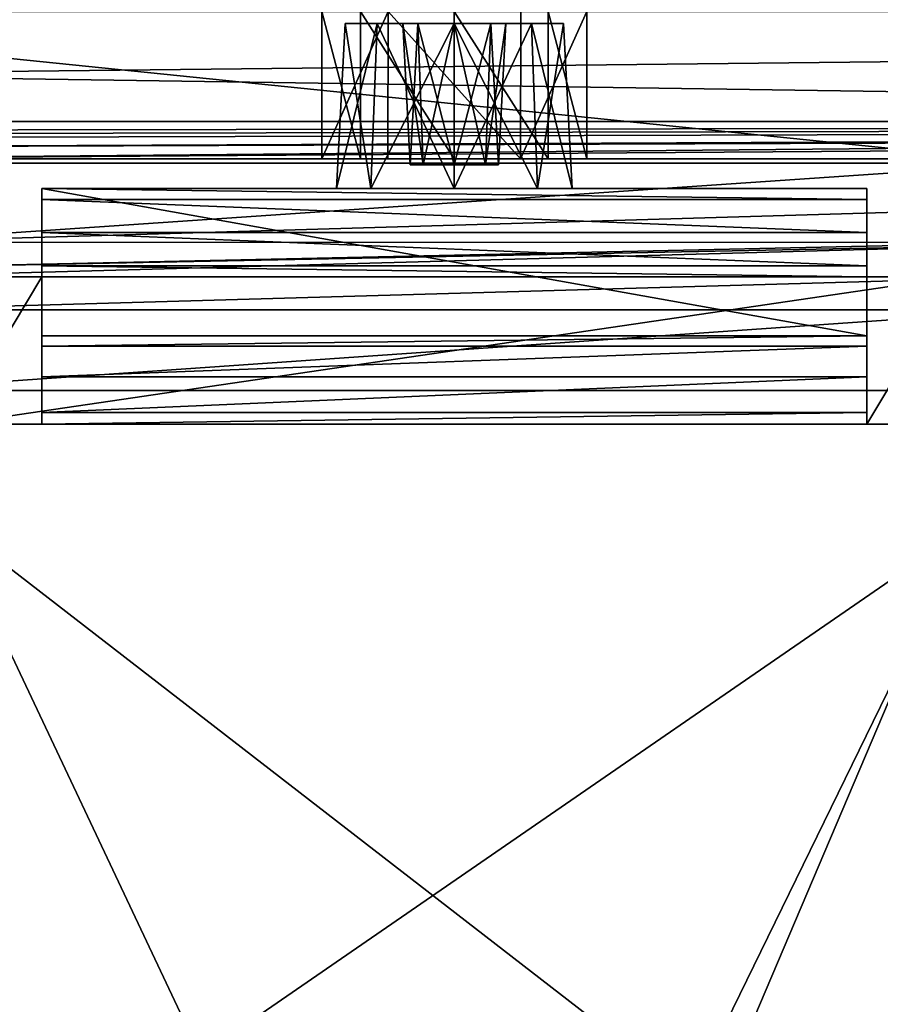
# Model space of a CAD drawing. Header units: millimetres. Extents: x -294 to 294, y -16 to 464.
# Tile 69 of 140: x 70 to 84, y 38 to 55. Entities that reach past the tile are written whole.
import ezdxf

# ---------------------------------------------------------------- set-up
doc = ezdxf.new("R2010")
doc.units = ezdxf.units.MM
doc.header["$LTSCALE"] = 65.185185
for name, color, linetype in [('401', 7, 'CONTINUOUS'), ('402', 7, 'CONTINUOUS'), ('403', 7, 'CONTINUOUS'), ('404', 7, 'CONTINUOUS'), ('410', 7, 'CONTINUOUS'), ('440', 7, 'CONTINUOUS'), ('447', 7, 'CONTINUOUS'), ('450', 7, 'CONTINUOUS'), ('5', 7, 'CONTINUOUS'), ('500', 7, 'CONTINUOUS'), ('510', 7, 'CONTINUOUS'), ('511', 7, 'CONTINUOUS'), ('547', 7, 'CONTINUOUS'), ('549', 7, 'CONTINUOUS'), ('550', 7, 'CONTINUOUS'), ('551', 7, 'CONTINUOUS'), ('552', 7, 'CONTINUOUS'), ('553', 7, 'CONTINUOUS'), ('554', 7, 'CONTINUOUS'), ('555', 7, 'CONTINUOUS'), ('556', 7, 'CONTINUOUS'), ('557', 7, 'CONTINUOUS'), ('558', 7, 'CONTINUOUS'), ('559', 7, 'CONTINUOUS'), ('573', 7, 'CONTINUOUS'), ('581', 7, 'CONTINUOUS'), ('588', 7, 'CONTINUOUS'), ('592', 7, 'CONTINUOUS'), ('594', 7, 'CONTINUOUS'), ('596', 7, 'CONTINUOUS'), ('597', 7, 'CONTINUOUS'), ('598', 7, 'CONTINUOUS'), ('599', 7, 'CONTINUOUS'), ('600', 7, 'CONTINUOUS'), ('601', 7, 'CONTINUOUS'), ('602', 7, 'CONTINUOUS'), ('603', 7, 'CONTINUOUS'), ('604', 7, 'CONTINUOUS'), ('605', 7, 'CONTINUOUS'), ('606', 7, 'CONTINUOUS'), ('607', 7, 'CONTINUOUS'), ('608', 7, 'CONTINUOUS'), ('609', 7, 'CONTINUOUS'), ('7', 7, 'CONTINUOUS')]:
    doc.layers.add(name, color=color, linetype=linetype)

msp = doc.modelspace()

# ---------------------------------------------------------------- linework, layer by layer
at = {"layer": '401', "linetype": 'Continuous'}
for points in [[(60.47, 52.5, -24), (63.899, 52.5, -30.444), (93.53, 52.5, -24), (60.47, 52.5, -24)], [(63.899, 52.5, -30.444), (65.085, 52.5, -37.651), (90.101, 52.5, -30.444), (63.899, 52.5, -30.444)], [(93.53, 52.5, -24), (63.899, 52.5, -30.444), (90.101, 52.5, -30.444), (93.53, 52.5, -24)], [(88.945, 52.5, -310.5), (88.923, 52.5, -309.924), (65.055, 52.5, -310.5), (88.945, 52.5, -310.5)], [(65.055, 52.5, -310.5), (88.923, 52.5, -309.924), (65.077, 52.5, -309.924), (65.055, 52.5, -310.5)], [(88.915, 52.5, -309.349), (65.085, 52.5, -309.349), (65.077, 52.5, -309.924), (88.915, 52.5, -309.349)], [(88.923, 52.5, -309.924), (88.915, 52.5, -309.349), (65.077, 52.5, -309.924), (88.923, 52.5, -309.924)], [(65.085, 52.5, -37.651), (88.915, 52.5, -37.651), (90.101, 52.5, -30.444), (65.085, 52.5, -37.651)], [(88.915, 52.5, -37.651), (65.085, 52.5, -37.651), (67, 52.5, -172), (88.915, 52.5, -37.651)], [(65.085, 52.5, -309.349), (88.915, 52.5, -309.349), (87, 52.5, -308), (65.085, 52.5, -309.349)], [(77, 52.5, -308.5), (65.085, 52.5, -309.349), (87, 52.5, -308), (77, 52.5, -308.5)], [(65.085, 52.5, -309.349), (77, 52.5, -308.5), (68.5, 52.5, -308), (65.085, 52.5, -309.349)], [(75.873, 52.5, -168.802), (88.915, 52.5, -37.651), (67, 52.5, -172), (75.873, 52.5, -168.802)], [(74.75, 52.5, -170.75), (75.873, 52.5, -168.802), (67, 52.5, -172), (74.75, 52.5, -170.75)], [(74.75, 52.5, -170.75), (67, 52.5, -172), (68.5, 52.5, -172), (74.75, 52.5, -170.75)], [(74.75, 52.5, -170.75), (68.5, 52.5, -187), (67, 52.5, -293), (74.75, 52.5, -170.75)], [(74.75, 52.5, -170.75), (67, 52.5, -293), (68.5, 52.5, -293), (74.75, 52.5, -170.75)], [(75.409, 52.5, -307.841), (74.75, 52.5, -306.25), (68.5, 52.5, -308), (75.409, 52.5, -307.841)], [(74.75, 52.5, -306.25), (74.75, 52.5, -170.75), (68.5, 52.5, -293), (74.75, 52.5, -306.25)], [(68.5, 52.5, -308), (74.75, 52.5, -306.25), (68.5, 52.5, -293), (68.5, 52.5, -308)], [(77, 52.5, -308.5), (75.409, 52.5, -307.841), (68.5, 52.5, -308), (77, 52.5, -308.5)], [(68.5, 52.5, -187), (74.75, 52.5, -170.75), (68.5, 52.5, -172), (68.5, 52.5, -187)], [(78.121, 52.5, -168.799), (88.915, 52.5, -37.651), (75.873, 52.5, -168.802), (78.121, 52.5, -168.799)], [(78.591, 52.5, -307.841), (77, 52.5, -308.5), (85.5, 52.5, -308), (78.591, 52.5, -307.841)], [(85.5, 52.5, -308), (77, 52.5, -308.5), (87, 52.5, -308), (85.5, 52.5, -308)], [(79.25, 52.5, -170.75), (88.915, 52.5, -37.651), (78.121, 52.5, -168.799), (79.25, 52.5, -170.75)], [(79.25, 52.5, -306.25), (78.591, 52.5, -307.841), (85.5, 52.5, -293), (79.25, 52.5, -306.25)], [(85.5, 52.5, -293), (78.591, 52.5, -307.841), (85.5, 52.5, -308), (85.5, 52.5, -293)], [(88.915, 52.5, -37.651), (79.25, 52.5, -170.75), (85.5, 52.5, -172), (88.915, 52.5, -37.651)], [(79.25, 52.5, -170.75), (79.25, 52.5, -306.25), (85.5, 52.5, -172), (79.25, 52.5, -170.75)], [(85.5, 52.5, -172), (79.25, 52.5, -306.25), (85.5, 52.5, -187), (85.5, 52.5, -172)], [(85.5, 52.5, -187), (79.25, 52.5, -306.25), (87, 52.5, -187), (85.5, 52.5, -187)], [(87, 52.5, -187), (79.25, 52.5, -306.25), (85.5, 52.5, -293), (87, 52.5, -187)]]:
    msp.add_3dface(points, dxfattribs=at)
at = {"layer": '402', "linetype": 'Continuous'}
for points in [[(-8.182, 52.5), (51.684, 52.5, -17.081), (94.783, 52.5, -22.5), (-8.182, 52.5)], [(162.182, 52.5), (-8.182, 52.5), (162.182, 52.5, -15.165), (162.182, 52.5)], [(162.182, 52.5, -15.165), (-8.182, 52.5), (111.401, 52.5, -15.165), (162.182, 52.5, -15.165)], [(111.401, 52.5, -15.165), (-8.182, 52.5), (102.316, 52.5, -17.081), (111.401, 52.5, -15.165)], [(102.316, 52.5, -17.081), (-8.182, 52.5), (94.783, 52.5, -22.5), (102.316, 52.5, -17.081)], [(51.684, 52.5, -17.081), (59.217, 52.5, -22.5), (94.783, 52.5, -22.5), (51.684, 52.5, -17.081)]]:
    msp.add_3dface(points, dxfattribs=at)
at = {"layer": '403', "linetype": 'Continuous'}
for points in [[(74.75, 52.5, -306.25), (75.409, 52.5, -307.841), (74.75, 55, -306.25), (74.75, 52.5, -306.25)], [(74.75, 55, -306.25), (75.409, 52.5, -307.841), (75.409, 55, -307.841), (74.75, 55, -306.25)], [(75.409, 52.5, -307.841), (77, 52.5, -308.5), (75.409, 55, -307.841), (75.409, 52.5, -307.841)], [(75.409, 55, -307.841), (77, 52.5, -308.5), (77, 55, -308.5), (75.409, 55, -307.841)], [(77, 52.5, -308.5), (78.591, 52.5, -307.841), (77, 55, -308.5), (77, 52.5, -308.5)], [(77, 55, -308.5), (78.591, 52.5, -307.841), (78.591, 55, -307.841), (77, 55, -308.5)], [(78.591, 52.5, -307.841), (79.25, 52.5, -306.25), (78.591, 55, -307.841), (78.591, 52.5, -307.841)], [(79.25, 52.5, -306.25), (79.25, 55, -306.25), (78.591, 55, -307.841), (79.25, 52.5, -306.25)]]:
    msp.add_3dface(points, dxfattribs=at)
at = {"layer": '404', "linetype": 'Continuous'}
for points in [[(79.25, 52.5, -306.25), (79.25, 52.5, -170.75), (79.25, 55, -306.25), (79.25, 52.5, -306.25)], [(79.25, 55, -306.25), (79.25, 52.5, -170.75), (79.25, 55, -170.75), (79.25, 55, -306.25)]]:
    msp.add_3dface(points, dxfattribs=at)
at = {"layer": '410', "linetype": 'Continuous'}
for points in [[(-8.182, 55, -347), (162.182, 55, -347), (-8.182, 53.137, -347), (-8.182, 55, -347)], [(-8.182, 53.137, -347), (162.182, 55, -347), (162.182, 53.137, -347), (-8.182, 53.137, -347)]]:
    msp.add_3dface(points, dxfattribs=at)
at = {"layer": '440', "linetype": 'Continuous'}
for points in [[(-8.182, 52.5), (162.182, 52.5), (-8.182, 55), (-8.182, 52.5)], [(162.182, 52.5), (162.182, 55), (-8.182, 55), (162.182, 52.5)]]:
    msp.add_3dface(points, dxfattribs=at)
at = {"layer": '447', "linetype": 'Continuous'}
for points in [[(60.47, 52.5, -24), (96.142, 24.916, -23.037), (57.854, 24.889, -23.036), (60.47, 52.5, -24)], [(60.47, 52.5, -24), (93.53, 52.5, -24), (96.142, 24.916, -23.037), (60.47, 52.5, -24)]]:
    msp.add_3dface(points, dxfattribs=at)
at = {"layer": '450', "linetype": 'Continuous'}
for points in [[(94.783, 52.5, -22.5), (59.217, 52.5, -22.5), (56.401, 26.068, -21.577), (94.783, 52.5, -22.5)], [(97.6, 26.059, -21.577), (94.783, 52.5, -22.5), (56.401, 26.068, -21.577), (97.6, 26.059, -21.577)]]:
    msp.add_3dface(points, dxfattribs=at)
at = {"layer": '5', "linetype": 'Continuous'}
for points in [[(-238.5, 100, 19), (-238.5, -16, 19), (238.5, -16, 19), (-238.5, 100, 19)], [(-238.5, 100, 19), (238.5, -16, 19), (238.5, 100, 19), (-238.5, 100, 19)]]:
    msp.add_3dface(points, dxfattribs=at)
at = {"layer": '500', "linetype": 'Continuous'}
for points in [[(-8.182, 53.137, -347), (162.182, 53.137, -347), (-8.182, 52.873, -331.848), (-8.182, 53.137, -347)], [(162.182, 53.137, -347), (42.612, 52.873, -331.848), (-8.182, 52.873, -331.848), (162.182, 53.137, -347)], [(162.182, 53.137, -347), (53.52, 52.823, -329.024), (42.612, 52.873, -331.848), (162.182, 53.137, -347)], [(162.182, 53.137, -347), (61.683, 52.688, -321.262), (53.52, 52.823, -329.024), (162.182, 53.137, -347)], [(162.182, 53.137, -347), (100.478, 52.823, -329.023), (61.683, 52.688, -321.262), (162.182, 53.137, -347)], [(100.478, 52.823, -329.023), (65.055, 52.5, -310.5), (61.683, 52.688, -321.262), (100.478, 52.823, -329.023)], [(100.478, 52.823, -329.023), (92.317, 52.688, -321.26), (65.055, 52.5, -310.5), (100.478, 52.823, -329.023)], [(92.317, 52.688, -321.26), (88.945, 52.5, -310.5), (65.055, 52.5, -310.5), (92.317, 52.688, -321.26)]]:
    msp.add_3dface(points, dxfattribs=at)
at = {"layer": '510', "linetype": 'Continuous'}
for points in [[(74.75, 52.5, -170.75), (74.75, 52.5, -306.25), (74.75, 55, -170.75), (74.75, 52.5, -170.75)], [(74.75, 52.5, -306.25), (74.75, 55, -306.25), (74.75, 55, -170.75), (74.75, 52.5, -306.25)]]:
    msp.add_3dface(points, dxfattribs=at)
at = {"layer": '511', "linetype": 'Continuous'}
for points in [[(75.873, 52.5, -168.802), (74.75, 52.5, -170.75), (75.879, 55, -168.799), (75.873, 52.5, -168.802)], [(74.75, 52.5, -170.75), (74.75, 55, -170.75), (75.879, 55, -168.799), (74.75, 52.5, -170.75)], [(78.121, 52.5, -168.799), (75.873, 52.5, -168.802), (75.879, 55, -168.799), (78.121, 52.5, -168.799)], [(78.121, 52.5, -168.799), (75.879, 55, -168.799), (78.127, 55, -168.802), (78.121, 52.5, -168.799)], [(79.25, 52.5, -170.75), (78.121, 52.5, -168.799), (79.25, 55, -170.75), (79.25, 52.5, -170.75)], [(79.25, 55, -170.75), (78.121, 52.5, -168.799), (78.127, 55, -168.802), (79.25, 55, -170.75)]]:
    msp.add_3dface(points, dxfattribs=at)
at = {"layer": '547', "linetype": 'Continuous'}
for points in [[(65.953, 0, -360.176), (88.047, 0, -360.176), (86.371, 48, -358.5), (65.953, 0, -360.176)], [(65.953, 0, -360.176), (86.371, 48, -358.5), (67.629, 48, -358.5), (65.953, 0, -360.176)]]:
    msp.add_3dface(points, dxfattribs=at)
at = {"layer": '549', "linetype": 'Continuous'}
for points in [[(87.867, 5.15, -39.681), (66.133, 5.15, -39.681), (67.629, 48, -41.178), (87.867, 5.15, -39.681)], [(86.371, 48, -41.178), (87.867, 5.15, -39.681), (67.629, 48, -41.178), (86.371, 48, -41.178)]]:
    msp.add_3dface(points, dxfattribs=at)
at = {"layer": '550', "linetype": 'Continuous'}
for points in [[(67.629, 48, -358.5), (86.371, 48, -358.5), (85.5, 48, -214), (67.629, 48, -358.5)], [(86.371, 48, -41.178), (67.629, 48, -41.178), (68.5, 48, -179), (86.371, 48, -41.178)], [(84, 48, -214), (67.629, 48, -358.5), (85.5, 48, -214), (84, 48, -214)], [(67.629, 48, -358.5), (84, 48, -214), (70, 48, -214), (67.629, 48, -358.5)], [(68.5, 48, -214), (67.629, 48, -358.5), (70, 48, -214), (68.5, 48, -214)], [(85.5, 48, -179), (86.371, 48, -41.178), (68.5, 48, -179), (85.5, 48, -179)], [(84, 48, -214), (84, 48, -210.5), (70, 48, -214), (84, 48, -214)], [(70, 48, -214), (84, 48, -210.5), (70, 48, -210.5), (70, 48, -214)]]:
    msp.add_3dface(points, dxfattribs=at)
at = {"layer": '551', "linetype": 'Continuous'}
for points in [[(70, 48.8, -202.505), (70, 48.2, -206.483), (84, 48.8, -202.505), (70, 48.8, -202.505)], [(84, 48.8, -202.505), (70, 48.2, -206.483), (84, 48.2, -206.483), (84, 48.8, -202.505)], [(70, 48, -210.5), (84, 48, -210.5), (84, 48.2, -206.483), (70, 48, -210.5)], [(70, 48.2, -206.483), (70, 48, -210.5), (84, 48.2, -206.483), (70, 48.2, -206.483)]]:
    msp.add_3dface(points, dxfattribs=at)
at = {"layer": '552', "linetype": 'Continuous'}
for points in [[(70, 52, -180.5), (70, 52, -195.5), (70, 49.5, -180.5), (70, 52, -180.5)], [(70, 49.5, -180.5), (70, 52, -195.5), (70, 49.5, -195.5), (70, 49.5, -180.5)], [(70, 49.5, -195.5), (70, 52, -195.5), (70, 51.812, -199.269), (70, 49.5, -195.5)], [(70, 48.8, -202.505), (70, 49.324, -199.02), (70, 51.812, -199.269), (70, 48.8, -202.505)], [(70, 51.25, -203), (70, 48.8, -202.505), (70, 51.812, -199.269), (70, 51.25, -203)], [(70, 49.324, -199.02), (70, 49.5, -195.5), (70, 51.812, -199.269), (70, 49.324, -199.02)], [(70, 48.2, -206.483), (70, 48.8, -202.505), (70, 51.25, -203), (70, 48.2, -206.483)], [(70, 50.688, -206.731), (70, 48.2, -206.483), (70, 51.25, -203), (70, 50.688, -206.731)], [(70, 50.5, -210.5), (70, 48.2, -206.483), (70, 50.688, -206.731), (70, 50.5, -210.5)], [(70, 48, -214), (70, 48, -210.5), (70, 50.5, -214), (70, 48, -214)], [(70, 48, -210.5), (70, 48.2, -206.483), (70, 50.5, -210.5), (70, 48, -210.5)], [(70, 50.5, -214), (70, 48, -210.5), (70, 50.5, -210.5), (70, 50.5, -214)]]:
    msp.add_3dface(points, dxfattribs=at)
at = {"layer": '553', "linetype": 'Continuous'}
for points in [[(70, 52, -195.5), (70, 52, -180.5), (75.586, 52, -190.914), (70, 52, -195.5)], [(84, 52, -195.5), (70, 52, -195.5), (75.586, 52, -190.914), (84, 52, -195.5)], [(70, 52, -180.5), (84, 52, -180.5), (77, 52, -181.5), (70, 52, -180.5)], [(75.586, 52, -190.914), (70, 52, -180.5), (75, 52, -189.5), (75.586, 52, -190.914)], [(75, 52, -189.5), (70, 52, -180.5), (75, 52, -183.5), (75, 52, -189.5)], [(75, 52, -183.5), (70, 52, -180.5), (75.586, 52, -182.086), (75, 52, -183.5)], [(75.586, 52, -182.086), (70, 52, -180.5), (77, 52, -181.5), (75.586, 52, -182.086)], [(77, 52, -191.5), (84, 52, -195.5), (75.586, 52, -190.914), (77, 52, -191.5)], [(77, 52, -181.5), (84, 52, -180.5), (78.414, 52, -182.086), (77, 52, -181.5)], [(78.414, 52, -190.914), (84, 52, -195.5), (77, 52, -191.5), (78.414, 52, -190.914)], [(84, 52, -180.5), (84, 52, -195.5), (78.414, 52, -182.086), (84, 52, -180.5)], [(84, 52, -195.5), (79, 52, -183.5), (78.414, 52, -182.086), (84, 52, -195.5)], [(79, 52, -189.5), (84, 52, -195.5), (78.414, 52, -190.914), (79, 52, -189.5)], [(79, 52, -183.5), (84, 52, -195.5), (79, 52, -189.5), (79, 52, -183.5)]]:
    msp.add_3dface(points, dxfattribs=at)
at = {"layer": '554', "linetype": 'Continuous'}
for points in [[(84, 52, -195.5), (84, 52, -180.5), (84, 49.5, -195.5), (84, 52, -195.5)], [(84, 49.5, -195.5), (84, 52, -180.5), (84, 49.5, -180.5), (84, 49.5, -195.5)], [(84, 51.812, -199.269), (84, 52, -195.5), (84, 49.324, -199.02), (84, 51.812, -199.269)], [(84, 49.324, -199.02), (84, 52, -195.5), (84, 49.5, -195.5), (84, 49.324, -199.02)], [(84, 51.812, -199.269), (84, 48.8, -202.505), (84, 51.25, -203), (84, 51.812, -199.269)], [(84, 48.8, -202.505), (84, 51.812, -199.269), (84, 49.324, -199.02), (84, 48.8, -202.505)], [(84, 48.8, -202.505), (84, 48.2, -206.483), (84, 51.25, -203), (84, 48.8, -202.505)], [(84, 51.25, -203), (84, 48.2, -206.483), (84, 50.688, -206.731), (84, 51.25, -203)], [(84, 48.2, -206.483), (84, 48, -210.5), (84, 50.688, -206.731), (84, 48.2, -206.483)], [(84, 50.688, -206.731), (84, 48, -210.5), (84, 50.5, -210.5), (84, 50.688, -206.731)], [(84, 48, -210.5), (84, 48, -214), (84, 50.5, -210.5), (84, 48, -210.5)], [(84, 50.5, -210.5), (84, 48, -214), (84, 50.5, -214), (84, 50.5, -210.5)]]:
    msp.add_3dface(points, dxfattribs=at)
at = {"layer": '555', "linetype": 'Continuous'}
for points in [[(70, 51.812, -199.269), (70, 52, -195.5), (84, 51.812, -199.269), (70, 51.812, -199.269)], [(70, 52, -195.5), (84, 52, -195.5), (84, 51.812, -199.269), (70, 52, -195.5)], [(70, 51.25, -203), (70, 51.812, -199.269), (84, 51.25, -203), (70, 51.25, -203)], [(70, 51.812, -199.269), (84, 51.812, -199.269), (84, 51.25, -203), (70, 51.812, -199.269)]]:
    msp.add_3dface(points, dxfattribs=at)
at = {"layer": '556', "linetype": 'Continuous'}
for points in [[(70, 50.688, -206.731), (70, 51.25, -203), (84, 50.688, -206.731), (70, 50.688, -206.731)], [(70, 51.25, -203), (84, 51.25, -203), (84, 50.688, -206.731), (70, 51.25, -203)], [(70, 50.5, -210.5), (70, 50.688, -206.731), (84, 50.5, -210.5), (70, 50.5, -210.5)], [(70, 50.688, -206.731), (84, 50.688, -206.731), (84, 50.5, -210.5), (70, 50.688, -206.731)]]:
    msp.add_3dface(points, dxfattribs=at)
at = {"layer": '557', "linetype": 'Continuous'}
for points in [[(86.853, 50.5, -359.832), (67.147, 50.5, -359.832), (68.5, 50.5, -214), (86.853, 50.5, -359.832)], [(67.147, 50.5, -40.695), (86.853, 50.5, -40.695), (85.5, 50.5, -179), (67.147, 50.5, -40.695)], [(68.5, 50.5, -179), (67.147, 50.5, -40.695), (85.5, 50.5, -179), (68.5, 50.5, -179)], [(70, 50.5, -214), (86.853, 50.5, -359.832), (68.5, 50.5, -214), (70, 50.5, -214)], [(70, 50.5, -214), (70, 50.5, -210.5), (84, 50.5, -214), (70, 50.5, -214)], [(70, 50.5, -214), (84, 50.5, -214), (86.853, 50.5, -359.832), (70, 50.5, -214)], [(70, 50.5, -210.5), (84, 50.5, -210.5), (84, 50.5, -214), (70, 50.5, -210.5)], [(86.853, 50.5, -359.832), (84, 50.5, -214), (85.5, 50.5, -214), (86.853, 50.5, -359.832)]]:
    msp.add_3dface(points, dxfattribs=at)
at = {"layer": '558', "linetype": 'Continuous'}
for points in [[(86.853, 52.43, -361.831), (67.147, 52.43, -361.831), (67.147, 51.085, -361.245), (86.853, 52.43, -361.831)], [(86.853, 51.665, -361.65), (86.853, 52.43, -361.831), (67.147, 51.085, -361.245), (86.853, 51.665, -361.65)], [(86.853, 51.084, -361.244), (86.853, 51.665, -361.65), (67.147, 51.085, -361.245), (86.853, 51.084, -361.244)], [(67.147, 50.654, -360.603), (86.853, 51.084, -361.244), (67.147, 51.085, -361.245), (67.147, 50.654, -360.603)], [(86.853, 51.042, -361.201), (86.853, 51.084, -361.244), (67.147, 50.654, -360.603), (86.853, 51.042, -361.201)], [(67.147, 50.5, -359.832), (86.853, 50.5, -359.832), (86.853, 51.042, -361.201), (67.147, 50.5, -359.832)], [(67.147, 50.5, -359.832), (86.853, 51.042, -361.201), (67.147, 50.654, -360.603), (67.147, 50.5, -359.832)]]:
    msp.add_3dface(points, dxfattribs=at)
at = {"layer": '559', "linetype": 'Continuous'}
for points in [[(67.147, 52.43, -361.831), (86.853, 52.43, -361.831), (-7.833, 62.105, -362.169), (67.147, 52.43, -361.831)], [(-7.833, 62.105, -362.169), (86.853, 52.43, -361.831), (161.833, 62.105, -362.169), (-7.833, 62.105, -362.169)]]:
    msp.add_3dface(points, dxfattribs=at)
at = {"layer": '573', "linetype": 'Continuous'}
for points in [[(162.206, 62.386, -364.68), (-10.411, 2.5, -362.589), (161.833, 62.537, -364.685), (162.206, 62.386, -364.68)], [(161.833, 62.537, -364.685), (-10.411, 2.5, -362.589), (-7.833, 62.537, -364.685), (161.833, 62.537, -364.685)], [(162.369, 62.019, -364.667), (-10.411, 2.5, -362.589), (162.206, 62.386, -364.68), (162.369, 62.019, -364.667)], [(162.369, 62.019, -364.667), (164.411, 2.5, -362.589), (-10.411, 2.5, -362.589), (162.369, 62.019, -364.667)]]:
    msp.add_3dface(points, dxfattribs=at)
at = {"layer": '581', "linetype": 'Continuous'}
for points in [[(65.63, 5.15, -37.18), (88.37, 5.15, -37.18), (86.853, 48.57, -38.696), (65.63, 5.15, -37.18)], [(65.63, 5.15, -37.18), (86.853, 48.57, -38.696), (67.147, 48.57, -38.696), (65.63, 5.15, -37.18)]]:
    msp.add_3dface(points, dxfattribs=at)
at = {"layer": '588', "linetype": 'Continuous'}
for points in [[(86.853, 50.5, -40.695), (67.147, 50.5, -40.695), (67.147, 49.939, -39.306), (86.853, 50.5, -40.695)], [(86.853, 50.5, -40.695), (67.147, 49.939, -39.306), (86.853, 49.939, -39.306), (86.853, 50.5, -40.695)], [(67.147, 48.57, -38.696), (86.853, 48.57, -38.696), (86.853, 49.939, -39.306), (67.147, 48.57, -38.696)], [(67.147, 49.939, -39.306), (67.147, 48.57, -38.696), (86.853, 49.939, -39.306), (67.147, 49.939, -39.306)]]:
    msp.add_3dface(points, dxfattribs=at)
at = {"layer": '592', "linetype": 'Continuous'}
for points in [[(68.5, 48, -214), (70, 48, -214), (70, 50.5, -214), (68.5, 48, -214)], [(68.5, 48, -214), (70, 50.5, -214), (68.5, 50.5, -214), (68.5, 48, -214)]]:
    msp.add_3dface(points, dxfattribs=at)
at = {"layer": '594', "linetype": 'Continuous'}
for points in [[(85.5, 48, -179), (68.5, 48, -179), (85.5, 50.5, -179), (85.5, 48, -179)], [(68.5, 48, -179), (68.5, 50.5, -179), (85.5, 50.5, -179), (68.5, 48, -179)]]:
    msp.add_3dface(points, dxfattribs=at)
at = {"layer": '596', "linetype": 'Continuous'}
for points in [[(84, 48, -214), (85.5, 48, -214), (85.5, 50.5, -214), (84, 48, -214)], [(84, 50.5, -214), (84, 48, -214), (85.5, 50.5, -214), (84, 50.5, -214)]]:
    msp.add_3dface(points, dxfattribs=at)
at = {"layer": '597', "linetype": 'Continuous'}
for points in [[(70, 49.5, -195.5), (70, 49.324, -199.02), (84, 49.5, -195.5), (70, 49.5, -195.5)], [(70, 49.324, -199.02), (84, 49.324, -199.02), (84, 49.5, -195.5), (70, 49.324, -199.02)], [(70, 48.8, -202.505), (84, 48.8, -202.505), (84, 49.324, -199.02), (70, 48.8, -202.505)], [(70, 49.324, -199.02), (70, 48.8, -202.505), (84, 49.324, -199.02), (70, 49.324, -199.02)]]:
    msp.add_3dface(points, dxfattribs=at)
at = {"layer": '598', "linetype": 'Continuous'}
for points in [[(70, 49.5, -180.5), (70, 49.5, -195.5), (84, 49.5, -180.5), (70, 49.5, -180.5)], [(70, 49.5, -195.5), (84, 49.5, -195.5), (84, 49.5, -180.5), (70, 49.5, -195.5)]]:
    msp.add_3dface(points, dxfattribs=at)
at = {"layer": '599', "linetype": 'Continuous'}
for points in [[(70, 52, -180.5), (70, 49.5, -180.5), (84, 49.5, -180.5), (70, 52, -180.5)], [(84, 52, -180.5), (70, 52, -180.5), (84, 49.5, -180.5), (84, 52, -180.5)]]:
    msp.add_3dface(points, dxfattribs=at)
at = {"layer": '600', "linetype": 'Continuous'}
for points in [[(79, 52, -183.5), (79, 52, -189.5), (78.853, 54.8, -183.5), (79, 52, -183.5)], [(78.853, 54.8, -183.5), (79, 52, -189.5), (78.853, 54.8, -189.5), (78.853, 54.8, -183.5)]]:
    msp.add_3dface(points, dxfattribs=at)
at = {"layer": '601', "linetype": 'Continuous'}
for points in [[(75, 52, -183.5), (75.586, 52, -182.086), (75.147, 54.8, -183.5), (75, 52, -183.5)], [(75.147, 54.8, -183.5), (75.586, 52, -182.086), (75.69, 54.8, -182.19), (75.147, 54.8, -183.5)], [(75.586, 52, -182.086), (77, 52, -181.5), (75.69, 54.8, -182.19), (75.586, 52, -182.086)], [(75.69, 54.8, -182.19), (77, 52, -181.5), (77, 54.8, -181.647), (75.69, 54.8, -182.19)], [(77, 52, -181.5), (78.414, 52, -182.086), (77, 54.8, -181.647), (77, 52, -181.5)], [(77, 54.8, -181.647), (78.414, 52, -182.086), (78.31, 54.8, -182.19), (77, 54.8, -181.647)], [(78.414, 52, -182.086), (79, 52, -183.5), (78.31, 54.8, -182.19), (78.414, 52, -182.086)], [(79, 52, -183.5), (78.853, 54.8, -183.5), (78.31, 54.8, -182.19), (79, 52, -183.5)]]:
    msp.add_3dface(points, dxfattribs=at)
at = {"layer": '602', "linetype": 'Continuous'}
for points in [[(75, 52, -189.5), (75, 52, -183.5), (75.147, 54.8, -189.5), (75, 52, -189.5)], [(75, 52, -183.5), (75.147, 54.8, -183.5), (75.147, 54.8, -189.5), (75, 52, -183.5)]]:
    msp.add_3dface(points, dxfattribs=at)
at = {"layer": '603', "linetype": 'Continuous'}
for points in [[(75.586, 52, -190.914), (75, 52, -189.5), (75.69, 54.8, -190.81), (75.586, 52, -190.914)], [(75, 52, -189.5), (75.147, 54.8, -189.5), (75.69, 54.8, -190.81), (75, 52, -189.5)], [(77, 52, -191.5), (75.586, 52, -190.914), (77, 54.8, -191.353), (77, 52, -191.5)], [(77, 54.8, -191.353), (75.586, 52, -190.914), (75.69, 54.8, -190.81), (77, 54.8, -191.353)], [(78.414, 52, -190.914), (77, 52, -191.5), (78.31, 54.8, -190.81), (78.414, 52, -190.914)], [(78.31, 54.8, -190.81), (77, 52, -191.5), (77, 54.8, -191.353), (78.31, 54.8, -190.81)], [(78.853, 54.8, -189.5), (78.414, 52, -190.914), (78.31, 54.8, -190.81), (78.853, 54.8, -189.5)], [(79, 52, -189.5), (78.414, 52, -190.914), (78.853, 54.8, -189.5), (79, 52, -189.5)]]:
    msp.add_3dface(points, dxfattribs=at)
at = {"layer": '604', "linetype": 'Continuous'}
for points in [[(75.147, 54.8, -183.5), (75.69, 54.8, -182.19), (76.124, 54.8, -183.5), (75.147, 54.8, -183.5)], [(75.147, 54.8, -189.5), (75.147, 54.8, -183.5), (76.124, 54.8, -189.5), (75.147, 54.8, -189.5)], [(75.147, 54.8, -183.5), (76.124, 54.8, -183.5), (76.124, 54.8, -189.5), (75.147, 54.8, -183.5)], [(75.69, 54.8, -190.81), (75.147, 54.8, -189.5), (76.381, 54.8, -190.119), (75.69, 54.8, -190.81)], [(76.381, 54.8, -190.119), (75.147, 54.8, -189.5), (76.124, 54.8, -189.5), (76.381, 54.8, -190.119)], [(75.69, 54.8, -182.19), (77, 54.8, -181.647), (78.31, 54.8, -182.19), (75.69, 54.8, -182.19)], [(75.69, 54.8, -182.19), (78.31, 54.8, -182.19), (77, 54.8, -182.624), (75.69, 54.8, -182.19)], [(76.124, 54.8, -183.5), (75.69, 54.8, -182.19), (76.381, 54.8, -182.881), (76.124, 54.8, -183.5)], [(76.381, 54.8, -182.881), (75.69, 54.8, -182.19), (77, 54.8, -182.624), (76.381, 54.8, -182.881)], [(78.31, 54.8, -190.81), (77, 54.8, -191.353), (75.69, 54.8, -190.81), (78.31, 54.8, -190.81)], [(78.31, 54.8, -190.81), (75.69, 54.8, -190.81), (77, 54.8, -190.376), (78.31, 54.8, -190.81)], [(77, 54.8, -190.376), (75.69, 54.8, -190.81), (76.381, 54.8, -190.119), (77, 54.8, -190.376)], [(77, 54.8, -182.624), (78.31, 54.8, -182.19), (77.619, 54.8, -182.881), (77, 54.8, -182.624)], [(77.619, 54.8, -190.119), (78.31, 54.8, -190.81), (77, 54.8, -190.376), (77.619, 54.8, -190.119)], [(78.31, 54.8, -182.19), (78.853, 54.8, -183.5), (77.619, 54.8, -182.881), (78.31, 54.8, -182.19)], [(77.619, 54.8, -182.881), (78.853, 54.8, -183.5), (77.876, 54.8, -183.5), (77.619, 54.8, -182.881)], [(77.876, 54.8, -189.5), (78.31, 54.8, -190.81), (77.619, 54.8, -190.119), (77.876, 54.8, -189.5)], [(78.853, 54.8, -183.5), (78.853, 54.8, -189.5), (77.876, 54.8, -183.5), (78.853, 54.8, -183.5)], [(78.853, 54.8, -189.5), (78.31, 54.8, -190.81), (77.876, 54.8, -189.5), (78.853, 54.8, -189.5)], [(77.876, 54.8, -183.5), (78.853, 54.8, -189.5), (77.876, 54.8, -189.5), (77.876, 54.8, -183.5)]]:
    msp.add_3dface(points, dxfattribs=at)
at = {"layer": '605', "linetype": 'Continuous'}
for points in [[(76.124, 54.8, -183.5), (76.381, 54.8, -182.881), (76.25, 52.4, -183.5), (76.124, 54.8, -183.5)], [(76.25, 52.4, -183.5), (76.381, 54.8, -182.881), (76.47, 52.4, -182.97), (76.25, 52.4, -183.5)], [(76.381, 54.8, -182.881), (77, 54.8, -182.624), (76.47, 52.4, -182.97), (76.381, 54.8, -182.881)], [(76.47, 52.4, -182.97), (77, 54.8, -182.624), (77, 52.4, -182.75), (76.47, 52.4, -182.97)], [(77, 54.8, -182.624), (77.619, 54.8, -182.881), (77, 52.4, -182.75), (77, 54.8, -182.624)], [(77, 52.4, -182.75), (77.619, 54.8, -182.881), (77.53, 52.4, -182.97), (77, 52.4, -182.75)], [(77.619, 54.8, -182.881), (77.876, 54.8, -183.5), (77.53, 52.4, -182.97), (77.619, 54.8, -182.881)], [(77.53, 52.4, -182.97), (77.876, 54.8, -183.5), (77.75, 52.4, -183.5), (77.53, 52.4, -182.97)]]:
    msp.add_3dface(points, dxfattribs=at)
at = {"layer": '606', "linetype": 'Continuous'}
for points in [[(76.124, 54.8, -189.5), (76.124, 54.8, -183.5), (76.25, 52.4, -189.5), (76.124, 54.8, -189.5)], [(76.124, 54.8, -183.5), (76.25, 52.4, -183.5), (76.25, 52.4, -189.5), (76.124, 54.8, -183.5)]]:
    msp.add_3dface(points, dxfattribs=at)
at = {"layer": '607', "linetype": 'Continuous'}
for points in [[(76.381, 54.8, -190.119), (76.124, 54.8, -189.5), (76.47, 52.4, -190.03), (76.381, 54.8, -190.119)], [(76.124, 54.8, -189.5), (76.25, 52.4, -189.5), (76.47, 52.4, -190.03), (76.124, 54.8, -189.5)], [(77, 54.8, -190.376), (76.381, 54.8, -190.119), (77, 52.4, -190.25), (77, 54.8, -190.376)], [(77, 52.4, -190.25), (76.381, 54.8, -190.119), (76.47, 52.4, -190.03), (77, 52.4, -190.25)], [(77.619, 54.8, -190.119), (77, 54.8, -190.376), (77.53, 52.4, -190.03), (77.619, 54.8, -190.119)], [(77.53, 52.4, -190.03), (77, 54.8, -190.376), (77, 52.4, -190.25), (77.53, 52.4, -190.03)], [(77.75, 52.4, -189.5), (77.619, 54.8, -190.119), (77.53, 52.4, -190.03), (77.75, 52.4, -189.5)], [(77.876, 54.8, -189.5), (77.619, 54.8, -190.119), (77.75, 52.4, -189.5), (77.876, 54.8, -189.5)]]:
    msp.add_3dface(points, dxfattribs=at)
at = {"layer": '608', "linetype": 'Continuous'}
for points in [[(77.876, 54.8, -183.5), (77.876, 54.8, -189.5), (77.75, 52.4, -183.5), (77.876, 54.8, -183.5)], [(77.75, 52.4, -183.5), (77.876, 54.8, -189.5), (77.75, 52.4, -189.5), (77.75, 52.4, -183.5)]]:
    msp.add_3dface(points, dxfattribs=at)
at = {"layer": '609', "linetype": 'Continuous'}
for points in [[(76.25, 52.4, -183.5), (76.47, 52.4, -182.97), (77.75, 52.4, -183.5), (76.25, 52.4, -183.5)], [(76.25, 52.4, -183.5), (77.75, 52.4, -183.5), (77.75, 52.4, -189.5), (76.25, 52.4, -183.5)], [(76.25, 52.4, -189.5), (76.25, 52.4, -183.5), (77.75, 52.4, -189.5), (76.25, 52.4, -189.5)], [(76.25, 52.4, -189.5), (77.75, 52.4, -189.5), (77.53, 52.4, -190.03), (76.25, 52.4, -189.5)], [(76.25, 52.4, -189.5), (77.53, 52.4, -190.03), (76.47, 52.4, -190.03), (76.25, 52.4, -189.5)], [(76.47, 52.4, -182.97), (77, 52.4, -182.75), (77.53, 52.4, -182.97), (76.47, 52.4, -182.97)], [(76.47, 52.4, -182.97), (77.53, 52.4, -182.97), (77.75, 52.4, -183.5), (76.47, 52.4, -182.97)], [(77.53, 52.4, -190.03), (77, 52.4, -190.25), (76.47, 52.4, -190.03), (77.53, 52.4, -190.03)]]:
    msp.add_3dface(points, dxfattribs=at)
at = {"layer": '7', "linetype": 'Continuous'}
for points in [[(-238.5, 0), (-238.5, 100), (238.5, 100), (-238.5, 0)], [(238.5, 0), (-238.5, 0), (238.5, 100), (238.5, 0)]]:
    msp.add_3dface(points, dxfattribs=at)

doc.saveas('drawing.dxf')
